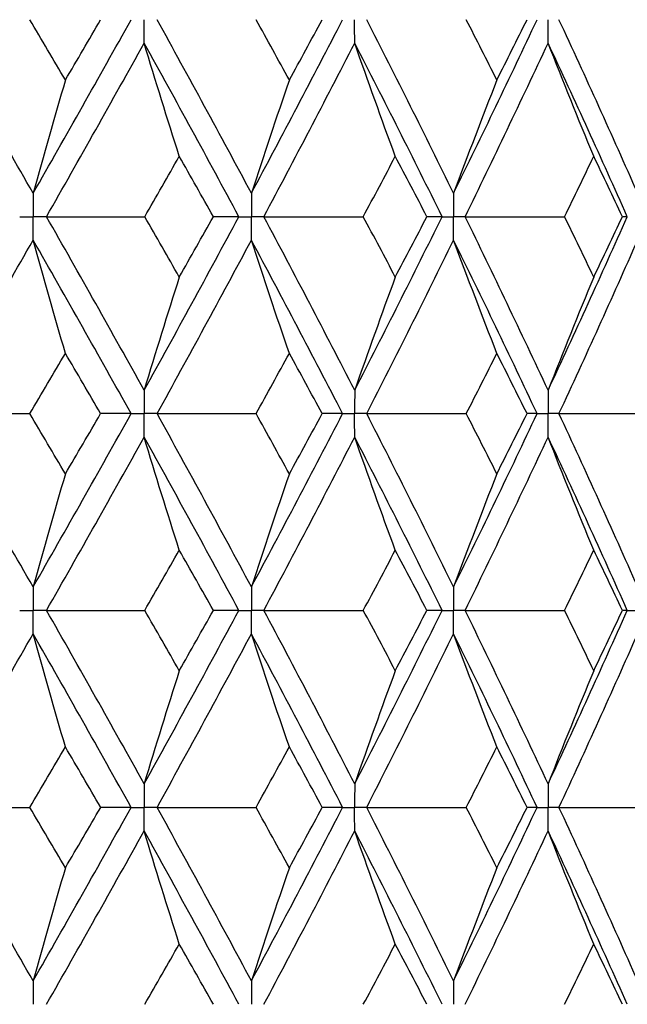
# Paper-space layout '_Left' of a CAD drawing. Header units: millimetres. Extents: x -310 to 25, y -1 to 320.
# Tile 20 of 51: x 9.52 to 14.23, y 23.25 to 30.88. Entities that reach past the tile are written whole.
import ezdxf

# ---------------------------------------------------------------- set-up
doc = ezdxf.new("R2010")
doc.units = ezdxf.units.MM

psp = doc.layouts.new('_Left')

# ---------------------------------------------------------------- linework, layer by layer
at = {"color": 7, "linetype": 'Continuous', "lineweight": 25}
for points in [[(9.6251, 29.5315), (9.3687, 29.9799), (9.1089, 30.4282), (8.846, 30.8757)], [(9.875, 30.4086), (9.7836, 30.5643), (9.6918, 30.72), (9.5996, 30.8756)], [(9.6251, 29.5315), (9.8815, 29.9799), (10.1345, 30.4282), (10.3837, 30.8757)], [(9.875, 30.4086), (9.9664, 30.5643), (10.0574, 30.72), (10.1479, 30.8756)], [(11.315, 29.5315), (11.0754, 29.9799), (10.8319, 30.4282), (10.5847, 30.8757)], [(11.315, 29.5315), (11.5545, 29.9799), (11.79, 30.4282), (12.0211, 30.8757)], [(11.6088, 30.4086), (11.5234, 30.5643), (11.4375, 30.72), (11.3512, 30.8756)], [(11.6088, 30.4086), (11.6941, 30.5643), (11.779, 30.72), (11.8634, 30.8756)], [(12.8809, 29.5315), (12.6609, 29.9799), (12.4363, 30.4282), (12.2075, 30.8757)], [(12.8809, 29.5315), (13.1009, 29.9799), (13.3164, 30.4282), (13.5269, 30.8757)], [(13.2153, 30.4086), (13.1369, 30.5643), (13.0579, 30.72), (12.9784, 30.8756)], [(13.2153, 30.4086), (13.2938, 30.5643), (13.3716, 30.72), (13.4489, 30.8756)], [(14.3057, 29.5315), (14.1076, 29.9799), (13.9044, 30.4282), (13.6964, 30.8757)], [(9.7287, 29.35), (9.9842, 29.7984), (10.2362, 30.2468), (10.4844, 30.6944)], [(10.7566, 29.8176), (10.6641, 30.108), (10.5734, 30.4003), (10.4844, 30.6944)], [(11.2178, 29.35), (10.9772, 29.7984), (10.7326, 30.2468), (10.4844, 30.6944)], [(11.4117, 29.35), (11.6502, 29.7984), (11.8846, 30.2468), (12.1145, 30.6944)], [(12.4291, 29.8176), (12.3222, 30.108), (12.2173, 30.4003), (12.1145, 30.6944)], [(12.7916, 29.35), (12.5703, 29.7984), (12.3445, 30.2468), (12.1145, 30.6944)], [(12.9697, 29.35), (13.1885, 29.7984), (13.4027, 30.2468), (13.6119, 30.6944)], [(13.9654, 29.8176), (13.8453, 30.108), (13.7275, 30.4003), (13.6119, 30.6944)], [(14.2252, 29.35), (14.0257, 29.7984), (13.8212, 30.2468), (13.6119, 30.6944)], [(9.875, 30.4086), (9.79, 30.1181), (9.7067, 29.8257), (9.6251, 29.5315)], [(11.6088, 30.4086), (11.5089, 30.1181), (11.411, 29.8257), (11.315, 29.5315)], [(13.2153, 30.4086), (13.1016, 30.1181), (12.9902, 29.8257), (12.8809, 29.5315)], [(10.4895, 29.35), (10.579, 29.5059), (10.668, 29.6618), (10.7566, 29.8176)], [(11.021, 29.35), (10.9333, 29.5059), (10.8452, 29.6618), (10.7566, 29.8176)], [(12.1812, 29.35), (12.2644, 29.5059), (12.347, 29.6618), (12.4291, 29.8176)], [(12.6737, 29.35), (12.5927, 29.5059), (12.5112, 29.6618), (12.4291, 29.8176)], [(13.7395, 29.35), (13.8154, 29.5059), (13.8907, 29.6618), (13.9654, 29.8176)], [(14.1876, 29.35), (14.1141, 29.5059), (14.04, 29.6618), (13.9654, 29.8176)], [(10.4844, 28.0056), (10.2362, 28.4532), (9.9842, 28.9016), (9.7287, 29.35)], [(9.7287, 29.35), (9.9819, 29.35), (10.2355, 29.35), (10.4895, 29.35)], [(10.4844, 28.0056), (10.7326, 28.4532), (10.9772, 28.9016), (11.2178, 29.35)], [(10.7566, 28.8824), (10.668, 29.0382), (10.579, 29.1941), (10.4895, 29.35)], [(10.7566, 28.8824), (10.8452, 29.0382), (10.9333, 29.1941), (11.021, 29.35)], [(11.2178, 29.35), (11.1543, 29.35), (11.0887, 29.35), (11.021, 29.35)], [(12.1145, 28.0056), (11.8846, 28.4532), (11.6502, 28.9016), (11.4117, 29.35)], [(11.4117, 29.35), (11.6681, 29.35), (11.9246, 29.35), (12.1812, 29.35)], [(12.1145, 28.0056), (12.3445, 28.4532), (12.5703, 28.9016), (12.7916, 29.35)], [(12.4291, 28.8824), (12.347, 29.0382), (12.2644, 29.1941), (12.1812, 29.35)], [(12.4291, 28.8824), (12.5112, 29.0382), (12.5927, 29.1941), (12.6737, 29.35)], [(12.7916, 29.35), (12.7545, 29.35), (12.7152, 29.35), (12.6737, 29.35)], [(13.6119, 28.0056), (13.4027, 28.4532), (13.1885, 28.9016), (12.9697, 29.35)], [(12.9697, 29.35), (13.2264, 29.35), (13.483, 29.35), (13.7395, 29.35)], [(13.6119, 28.0056), (13.8212, 28.4532), (14.0257, 28.9016), (14.2252, 29.35)], [(13.9654, 28.8824), (13.8907, 29.0382), (13.8154, 29.1941), (13.7395, 29.35)], [(13.9654, 28.8824), (14.04, 29.0382), (14.1141, 29.1941), (14.1876, 29.35)], [(14.2252, 29.35), (14.2149, 29.35), (14.2023, 29.35), (14.1876, 29.35)], [(8.846, 27.8243), (9.1089, 28.2718), (9.3687, 28.7201), (9.6251, 29.1685)], [(9.875, 28.2914), (9.79, 28.5819), (9.7067, 28.8743), (9.6251, 29.1685)], [(10.3837, 27.8243), (10.1345, 28.2718), (9.8815, 28.7201), (9.6251, 29.1685)], [(10.5847, 27.8243), (10.8319, 28.2718), (11.0754, 28.7201), (11.315, 29.1685)], [(11.6088, 28.2914), (11.5089, 28.5819), (11.411, 28.8743), (11.315, 29.1685)], [(12.0211, 27.8243), (11.79, 28.2718), (11.5545, 28.7201), (11.315, 29.1685)], [(12.2075, 27.8243), (12.4363, 28.2718), (12.6609, 28.7201), (12.8809, 29.1685)], [(13.2153, 28.2914), (13.1016, 28.5819), (12.9902, 28.8743), (12.8809, 29.1685)], [(13.5269, 27.8243), (13.3164, 28.2718), (13.1009, 28.7201), (12.8809, 29.1685)], [(13.6964, 27.8243), (13.9044, 28.2718), (14.1076, 28.7201), (14.3057, 29.1685)], [(10.7566, 28.8824), (10.6641, 28.592), (10.5734, 28.2997), (10.4844, 28.0056)], [(12.4291, 28.8824), (12.3222, 28.592), (12.2173, 28.2997), (12.1145, 28.0056)], [(13.9654, 28.8824), (13.8453, 28.592), (13.7275, 28.2997), (13.6119, 28.0056)], [(9.5996, 27.8244), (9.6918, 27.98), (9.7836, 28.1357), (9.875, 28.2914)], [(10.1479, 27.8244), (10.0574, 27.98), (9.9664, 28.1357), (9.875, 28.2914)], [(11.3512, 27.8244), (11.4375, 27.98), (11.5234, 28.1357), (11.6088, 28.2914)], [(11.8634, 27.8244), (11.779, 27.98), (11.6941, 28.1357), (11.6088, 28.2914)], [(12.9784, 27.8244), (13.0579, 27.98), (13.1369, 28.1357), (13.2153, 28.2914)], [(13.4489, 27.8244), (13.3716, 27.98), (13.2938, 28.1357), (13.2153, 28.2914)], [(8.846, 27.8243), (9.0968, 27.8243), (9.348, 27.8243), (9.5996, 27.8244)], [(9.6251, 26.4821), (9.3686, 26.93), (9.109, 27.3765), (8.846, 27.8243)], [(9.875, 27.3582), (9.7836, 27.5136), (9.6918, 27.6689), (9.5996, 27.8244)], [(9.6251, 26.4821), (9.8816, 26.93), (10.1343, 27.3765), (10.3837, 27.8243)], [(9.875, 27.3582), (9.9664, 27.5136), (10.0573, 27.6689), (10.1479, 27.8244)], [(10.3837, 27.8243), (10.3071, 27.8243), (10.2286, 27.8243), (10.1479, 27.8244)], [(10.5847, 27.8243), (10.84, 27.8243), (11.0955, 27.8243), (11.3512, 27.8244)], [(11.315, 26.4821), (11.0754, 26.93), (10.8321, 27.3765), (10.5847, 27.8243)], [(11.315, 26.4821), (11.5546, 26.93), (11.7899, 27.3765), (12.0211, 27.8243)], [(11.6088, 27.3582), (11.5234, 27.5136), (11.4375, 27.6689), (11.3512, 27.8244)], [(11.6088, 27.3582), (11.6941, 27.5136), (11.779, 27.6689), (11.8634, 27.8244)], [(12.0211, 27.8243), (11.9707, 27.8243), (11.9181, 27.8243), (11.8634, 27.8244)], [(12.2075, 27.8243), (12.4644, 27.8243), (12.7214, 27.8243), (12.9784, 27.8244)], [(12.8809, 26.4821), (12.6608, 26.93), (12.4364, 27.3765), (12.2075, 27.8243)], [(12.8809, 26.4821), (13.101, 26.93), (13.3162, 27.3765), (13.5269, 27.8243)], [(13.2153, 27.3582), (13.1369, 27.5136), (13.0579, 27.6689), (12.9784, 27.8244)], [(13.2153, 27.3582), (13.2937, 27.5136), (13.3716, 27.6689), (13.4489, 27.8244)], [(13.5269, 27.8243), (13.5031, 27.8243), (13.4771, 27.8243), (13.4489, 27.8244)], [(13.6964, 27.8243), (13.9523, 27.8243), (14.208, 27.8243), (14.4634, 27.8244)], [(14.3057, 26.4821), (14.1075, 26.93), (13.9045, 27.3765), (13.6964, 27.8243)], [(9.7287, 26.3008), (9.9843, 26.7488), (10.2361, 27.1953), (10.4844, 27.643)], [(10.7566, 26.7671), (10.6641, 27.0572), (10.5733, 27.3491), (10.4844, 27.643)], [(11.2178, 26.3008), (10.9771, 26.7488), (10.7327, 27.1953), (10.4844, 27.643)], [(11.4117, 26.3008), (11.6502, 26.7488), (11.8844, 27.1953), (12.1145, 27.643)], [(12.4291, 26.7671), (12.3221, 27.0572), (12.2173, 27.3491), (12.1145, 27.643)], [(12.7916, 26.3008), (12.5702, 26.7488), (12.3446, 27.1953), (12.1145, 27.643)], [(12.9697, 26.3008), (13.1886, 26.7488), (13.4026, 27.1953), (13.6119, 27.643)], [(13.9654, 26.7671), (13.8452, 27.0572), (13.7274, 27.3491), (13.6119, 27.643)], [(14.2252, 26.3008), (14.0257, 26.7488), (13.8213, 27.1953), (13.6119, 27.643)], [(9.875, 27.3582), (9.79, 27.0681), (9.7067, 26.7761), (9.6251, 26.4821)], [(11.6088, 27.3582), (11.5089, 27.0681), (11.4109, 26.7761), (11.315, 26.4821)], [(13.2153, 27.3582), (13.1016, 27.0681), (12.9901, 26.7761), (12.8809, 26.4821)], [(10.4897, 26.3007), (10.5791, 26.4563), (10.6681, 26.6118), (10.7566, 26.7671)], [(11.0208, 26.3007), (10.9332, 26.4563), (10.8451, 26.6118), (10.7566, 26.7671)], [(12.1814, 26.3007), (12.2645, 26.4563), (12.3471, 26.6118), (12.4291, 26.7671)], [(12.6736, 26.3007), (12.5926, 26.4563), (12.5111, 26.6118), (12.4291, 26.7671)], [(13.7397, 26.3007), (13.8155, 26.4563), (13.8907, 26.6118), (13.9654, 26.7671)], [(14.1875, 26.3007), (14.114, 26.4563), (14.04, 26.6118), (13.9654, 26.7671)], [(9.7287, 26.3008), (9.982, 26.3008), (10.2357, 26.3007), (10.4897, 26.3007)], [(10.4844, 24.9563), (10.2361, 25.4046), (9.9841, 25.853), (9.7287, 26.3008)], [(10.4844, 24.9563), (10.7327, 25.4046), (10.9773, 25.853), (11.2178, 26.3008)], [(10.7566, 25.8335), (10.6681, 25.9892), (10.5791, 26.145), (10.4897, 26.3007)], [(10.7566, 25.8335), (10.8452, 25.9892), (10.9332, 26.145), (11.0208, 26.3007)], [(11.2178, 26.3008), (11.1542, 26.3008), (11.0886, 26.3007), (11.0208, 26.3007)], [(11.4117, 26.3008), (11.6682, 26.3008), (11.9247, 26.3007), (12.1814, 26.3007)], [(12.1145, 24.9563), (11.8844, 25.4046), (11.6501, 25.853), (11.4117, 26.3008)], [(12.1145, 24.9563), (12.3446, 25.4046), (12.5704, 25.853), (12.7916, 26.3008)], [(12.4291, 25.8335), (12.347, 25.9892), (12.2645, 26.145), (12.1814, 26.3007)], [(12.4291, 25.8335), (12.5111, 25.9892), (12.5926, 26.145), (12.6736, 26.3007)], [(12.7916, 26.3008), (12.7544, 26.3008), (12.715, 26.3007), (12.6736, 26.3007)], [(13.6119, 24.9563), (13.4026, 25.4046), (13.1884, 25.853), (12.9697, 26.3008)], [(12.9697, 26.3008), (13.2265, 26.3008), (13.4831, 26.3007), (13.7397, 26.3007)], [(13.6119, 24.9563), (13.8213, 25.4046), (14.0258, 25.853), (14.2252, 26.3008)], [(13.9654, 25.8335), (13.8907, 25.9892), (13.8155, 26.145), (13.7397, 26.3007)], [(13.9654, 25.8335), (14.04, 25.9892), (14.114, 26.145), (14.1875, 26.3007)], [(14.2252, 26.3008), (14.2148, 26.3008), (14.2022, 26.3007), (14.1875, 26.3007)], [(8.846, 24.7748), (9.109, 25.2232), (9.3688, 25.6716), (9.6251, 26.1194)], [(9.875, 25.2425), (9.7901, 25.533), (9.7068, 25.8253), (9.6251, 26.1194)], [(10.3837, 24.7748), (10.1344, 25.2232), (9.8814, 25.6716), (9.6251, 26.1194)], [(10.5847, 24.7748), (10.832, 25.2232), (11.0755, 25.6716), (11.315, 26.1194)], [(11.6088, 25.2425), (11.5089, 25.533), (11.411, 25.8253), (11.315, 26.1194)], [(12.0212, 24.7748), (11.7899, 25.2232), (11.5544, 25.6716), (11.315, 26.1194)], [(12.2074, 24.7748), (12.4363, 25.2232), (12.661, 25.6716), (12.8809, 26.1194)], [(13.2153, 25.2425), (13.1017, 25.533), (12.9902, 25.8253), (12.8809, 26.1194)], [(13.5269, 24.7748), (13.3163, 25.2232), (13.1008, 25.6716), (12.8809, 26.1194)], [(13.6964, 24.7748), (13.9044, 25.2232), (14.1076, 25.6716), (14.3057, 26.1194)], [(10.7566, 25.8335), (10.6641, 25.5429), (10.5734, 25.2505), (10.4844, 24.9563)], [(12.4291, 25.8335), (12.3222, 25.5429), (12.2173, 25.2505), (12.1145, 24.9563)], [(13.9654, 25.8335), (13.8452, 25.5429), (13.7274, 25.2505), (13.6119, 24.9563)], [(9.5993, 24.7748), (9.6916, 24.9307), (9.7835, 25.0866), (9.875, 25.2425)], [(10.1481, 24.7748), (10.0575, 24.9307), (9.9665, 25.0866), (9.875, 25.2425)], [(11.3509, 24.7748), (11.4374, 24.9307), (11.5233, 25.0866), (11.6088, 25.2425)], [(11.8636, 24.7748), (11.7792, 24.9307), (11.6942, 25.0866), (11.6088, 25.2425)], [(12.9782, 24.7748), (13.0578, 24.9307), (13.1368, 25.0866), (13.2153, 25.2425)], [(13.4491, 24.7748), (13.3717, 24.9307), (13.2938, 25.0866), (13.2153, 25.2425)], [(9.6251, 23.4307), (9.3688, 23.8781), (9.109, 24.3264), (8.846, 24.7748)], [(8.846, 24.7748), (9.0966, 24.7748), (9.3478, 24.7748), (9.5993, 24.7748)], [(9.875, 24.3073), (9.7835, 24.4631), (9.6916, 24.6189), (9.5993, 24.7748)], [(9.6251, 23.4307), (9.8813, 23.8781), (10.1343, 24.3264), (10.3837, 24.7748)], [(9.875, 24.3073), (9.9665, 24.4631), (10.0575, 24.6189), (10.1481, 24.7748)], [(10.3837, 24.7748), (10.3073, 24.7748), (10.2287, 24.7748), (10.1481, 24.7748)], [(11.315, 23.4307), (11.0756, 23.8781), (10.832, 24.3264), (10.5847, 24.7748)], [(10.5847, 24.7748), (10.8399, 24.7748), (11.0953, 24.7748), (11.3509, 24.7748)], [(11.315, 23.4307), (11.5544, 23.8781), (11.7899, 24.3264), (12.0212, 24.7748)], [(11.6088, 24.3073), (11.5233, 24.4631), (11.4374, 24.6189), (11.3509, 24.7748)], [(11.6088, 24.3073), (11.6942, 24.4631), (11.7792, 24.6189), (11.8636, 24.7748)], [(12.0212, 24.7748), (11.9708, 24.7748), (11.9183, 24.7748), (11.8636, 24.7748)], [(12.8809, 23.4307), (12.661, 23.8781), (12.4364, 24.3264), (12.2074, 24.7748)], [(12.2074, 24.7748), (12.4643, 24.7748), (12.7212, 24.7748), (12.9782, 24.7748)], [(12.8809, 23.4307), (13.1008, 23.8781), (13.3162, 24.3264), (13.5269, 24.7748)], [(13.2153, 24.3073), (13.1368, 24.4631), (13.0578, 24.6189), (12.9782, 24.7748)], [(13.2153, 24.3073), (13.2938, 24.4631), (13.3717, 24.6189), (13.4491, 24.7748)], [(13.5269, 24.7748), (13.5032, 24.7748), (13.4772, 24.7748), (13.4491, 24.7748)], [(14.3057, 23.4307), (14.1077, 23.8781), (13.9045, 24.3264), (13.6964, 24.7748)], [(13.6964, 24.7748), (13.9522, 24.7748), (14.2078, 24.7748), (14.4632, 24.7748)], [(9.7287, 23.2494), (9.984, 23.6967), (10.2361, 24.1449), (10.4844, 24.5933)], [(10.7566, 23.7163), (10.6641, 24.0067), (10.5733, 24.2991), (10.4844, 24.5933)], [(11.2178, 23.2494), (10.9773, 23.6967), (10.7327, 24.1449), (10.4844, 24.5933)], [(11.4118, 23.2494), (11.65, 23.6967), (11.8844, 24.1449), (12.1145, 24.5933)], [(12.4291, 23.7163), (12.3222, 24.0067), (12.2173, 24.2991), (12.1145, 24.5933)], [(12.7915, 23.2494), (12.5704, 23.6967), (12.3446, 24.1449), (12.1145, 24.5933)], [(12.9697, 23.2494), (13.1884, 23.6967), (13.4026, 24.1449), (13.6119, 24.5933)], [(13.9654, 23.7163), (13.8452, 24.0067), (13.7274, 24.2991), (13.6119, 24.5933)], [(14.2252, 23.2494), (14.0258, 23.6967), (13.8213, 24.1449), (13.6119, 24.5933)], [(9.875, 24.3073), (9.7901, 24.0169), (9.7068, 23.7247), (9.6251, 23.4307)], [(11.6088, 24.3073), (11.5089, 24.0169), (11.411, 23.7247), (11.315, 23.4307)], [(13.2153, 24.3073), (13.1017, 24.0169), (12.9902, 23.7247), (12.8809, 23.4307)], [(10.4898, 23.2495), (10.5792, 23.405), (10.6681, 23.5606), (10.7566, 23.7163)], [(11.0206, 23.2495), (10.9331, 23.405), (10.8451, 23.5606), (10.7566, 23.7163)], [(12.1815, 23.2495), (12.2646, 23.405), (12.3471, 23.5606), (12.4291, 23.7163)], [(12.6734, 23.2495), (12.5925, 23.405), (12.5111, 23.5606), (12.4291, 23.7163)], [(13.7398, 23.2495), (13.8156, 23.405), (13.8908, 23.5606), (13.9654, 23.7163)], [(14.1873, 23.2495), (14.114, 23.405), (14.04, 23.5606), (13.9654, 23.7163)]]:
    psp.add_open_spline(points, degree=3, dxfattribs=at)
for points, knots in [([(10.4844, 30.6944), (10.4843, 30.7433), (10.4843, 30.7922), (10.4843, 30.8411), (10.4843, 30.8526), (10.4843, 30.8642), (10.4843, 30.8757)], [0, 0, 0, 0, 0.0001466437, 0.0001466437, 0.0001466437, 0.000181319, 0.000181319, 0.000181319, 0.000181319]), ([(12.1145, 30.6944), (12.1145, 30.7433), (12.1144, 30.7922), (12.1144, 30.8411), (12.1144, 30.8526), (12.1144, 30.8642), (12.1144, 30.8757)], [0, 0, 0, 0, 0.0001466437, 0.0001466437, 0.0001466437, 0.000181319, 0.000181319, 0.000181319, 0.000181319]), ([(13.6119, 30.6944), (13.6119, 30.7433), (13.6118, 30.7922), (13.6118, 30.8411), (13.6118, 30.8526), (13.6118, 30.8642), (13.6118, 30.8757)], [0, 0, 0, 0, 0.0001466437, 0.0001466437, 0.0001466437, 0.000181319, 0.000181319, 0.000181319, 0.000181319]), ([(9.6251, 29.5315), (9.625, 29.4825), (9.625, 29.4336), (9.625, 29.3847), (9.625, 29.3731), (9.625, 29.3616), (9.625, 29.35)], [0, 0, 0, 0, 0.0001467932, 0.0001467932, 0.0001467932, 0.0001814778, 0.0001814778, 0.0001814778, 0.0001814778]), ([(11.315, 29.5315), (11.3149, 29.4825), (11.3149, 29.4336), (11.3149, 29.3847), (11.3149, 29.3731), (11.3149, 29.3616), (11.3149, 29.35)], [0, 0, 0, 0, 0.0001467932, 0.0001467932, 0.0001467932, 0.0001814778, 0.0001814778, 0.0001814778, 0.0001814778]), ([(12.8809, 29.5315), (12.8808, 29.4825), (12.8808, 29.4336), (12.8808, 29.3847), (12.8808, 29.3731), (12.8808, 29.3616), (12.8808, 29.35)], [0, 0, 0, 0, 0.0001467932, 0.0001467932, 0.0001467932, 0.0001814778, 0.0001814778, 0.0001814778, 0.0001814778]), ([(9.5211, 29.35), (9.5458, 29.35), (9.5704, 29.35), (9.595, 29.35), (9.605, 29.35), (9.615, 29.35), (9.625, 29.35)], [0, 0, 0, 0, 0.0000851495, 0.0000851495, 0.0000851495, 0.0001198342, 0.0001198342, 0.0001198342, 0.0001198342]), ([(9.6251, 29.1685), (9.625, 29.2175), (9.625, 29.2664), (9.625, 29.3153), (9.625, 29.3269), (9.625, 29.3384), (9.625, 29.35)], [0, 0, 0, 0, 0.0001467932, 0.0001467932, 0.0001467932, 0.0001814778, 0.0001814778, 0.0001814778, 0.0001814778]), ([(9.7287, 29.35), (9.7041, 29.35), (9.6796, 29.35), (9.655, 29.35), (9.645, 29.35), (9.635, 29.35), (9.625, 29.35)], [0, 0, 0, 0, 0.0000851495, 0.0000851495, 0.0000851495, 0.0001198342, 0.0001198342, 0.0001198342, 0.0001198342]), ([(11.2178, 29.35), (11.2408, 29.35), (11.2638, 29.35), (11.2868, 29.35), (11.2962, 29.35), (11.3055, 29.35), (11.3149, 29.35)], [0, 0, 0, 0, 0.0000851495, 0.0000851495, 0.0000851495, 0.0001198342, 0.0001198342, 0.0001198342, 0.0001198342]), ([(11.315, 29.1685), (11.3149, 29.2175), (11.3149, 29.2664), (11.3149, 29.3153), (11.3149, 29.3269), (11.3149, 29.3384), (11.3149, 29.35)], [0, 0, 0, 0, 0.0001467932, 0.0001467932, 0.0001467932, 0.0001814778, 0.0001814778, 0.0001814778, 0.0001814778]), ([(11.4117, 29.35), (11.3888, 29.35), (11.3659, 29.35), (11.3429, 29.35), (11.3336, 29.35), (11.3242, 29.35), (11.3149, 29.35)], [0, 0, 0, 0, 0.0000851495, 0.0000851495, 0.0000851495, 0.0001198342, 0.0001198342, 0.0001198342, 0.0001198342]), ([(12.7916, 29.35), (12.8127, 29.35), (12.8339, 29.35), (12.855, 29.35), (12.8636, 29.35), (12.8722, 29.35), (12.8808, 29.35)], [0, 0, 0, 0, 0.0000851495, 0.0000851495, 0.0000851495, 0.0001198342, 0.0001198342, 0.0001198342, 0.0001198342]), ([(12.8809, 29.1685), (12.8808, 29.2175), (12.8808, 29.2664), (12.8808, 29.3153), (12.8808, 29.3269), (12.8808, 29.3384), (12.8808, 29.35)], [0, 0, 0, 0, 0.0001467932, 0.0001467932, 0.0001467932, 0.0001814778, 0.0001814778, 0.0001814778, 0.0001814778]), ([(12.9697, 29.35), (12.9487, 29.35), (12.9276, 29.35), (12.9065, 29.35), (12.8979, 29.35), (12.8894, 29.35), (12.8808, 29.35)], [0, 0, 0, 0, 0.0000851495, 0.0000851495, 0.0000851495, 0.0001198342, 0.0001198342, 0.0001198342, 0.0001198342]), ([(10.4844, 28.0056), (10.4843, 27.9567), (10.4843, 27.9078), (10.4843, 27.8589), (10.4843, 27.8474), (10.4843, 27.8358), (10.4843, 27.8243)], [0, 0, 0, 0, 0.0001466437, 0.0001466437, 0.0001466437, 0.000181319, 0.000181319, 0.000181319, 0.000181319]), ([(12.1145, 28.0056), (12.1145, 27.9567), (12.1144, 27.9078), (12.1144, 27.8589), (12.1144, 27.8474), (12.1144, 27.8358), (12.1144, 27.8243)], [0, 0, 0, 0, 0.0001466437, 0.0001466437, 0.0001466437, 0.000181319, 0.000181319, 0.000181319, 0.000181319]), ([(13.6119, 28.0056), (13.6119, 27.9567), (13.6118, 27.9078), (13.6118, 27.8589), (13.6118, 27.8474), (13.6118, 27.8358), (13.6118, 27.8243)], [0, 0, 0, 0, 0.0001466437, 0.0001466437, 0.0001466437, 0.000181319, 0.000181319, 0.000181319, 0.000181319]), ([(10.3837, 27.8243), (10.4075, 27.8243), (10.4314, 27.8243), (10.4552, 27.8243), (10.4649, 27.8243), (10.4746, 27.8243), (10.4843, 27.8243)], [0, 0, 0, 0, 0.0000852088, 0.0000852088, 0.0000852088, 0.0001198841, 0.0001198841, 0.0001198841, 0.0001198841]), ([(10.4844, 27.643), (10.4843, 27.6919), (10.4843, 27.7407), (10.4843, 27.7896), (10.4843, 27.8012), (10.4843, 27.8127), (10.4843, 27.8243)], [0, 0, 0, 0, 0.000146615, 0.000146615, 0.000146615, 0.0001812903, 0.0001812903, 0.0001812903, 0.0001812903]), ([(10.5847, 27.8243), (10.561, 27.8243), (10.5372, 27.8243), (10.5134, 27.8243), (10.5037, 27.8243), (10.494, 27.8243), (10.4843, 27.8243)], [0, 0, 0, 0, 0.0000852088, 0.0000852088, 0.0000852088, 0.0001198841, 0.0001198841, 0.0001198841, 0.0001198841]), ([(12.0211, 27.8243), (12.0433, 27.8243), (12.0654, 27.8243), (12.0875, 27.8243), (12.0964, 27.8243), (12.1054, 27.8243), (12.1144, 27.8243)], [0, 0, 0, 0, 0.0000852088, 0.0000852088, 0.0000852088, 0.0001198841, 0.0001198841, 0.0001198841, 0.0001198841]), ([(12.1145, 27.643), (12.1145, 27.6919), (12.1144, 27.7407), (12.1144, 27.7896), (12.1144, 27.8012), (12.1144, 27.8127), (12.1144, 27.8243)], [0, 0, 0, 0, 0.000146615, 0.000146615, 0.000146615, 0.0001812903, 0.0001812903, 0.0001812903, 0.0001812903]), ([(12.2075, 27.8243), (12.1854, 27.8243), (12.1634, 27.8243), (12.1414, 27.8243), (12.1324, 27.8243), (12.1234, 27.8243), (12.1144, 27.8243)], [0, 0, 0, 0, 0.0000852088, 0.0000852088, 0.0000852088, 0.0001198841, 0.0001198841, 0.0001198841, 0.0001198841]), ([(13.5269, 27.8243), (13.547, 27.8243), (13.5672, 27.8243), (13.5873, 27.8243), (13.5955, 27.8243), (13.6036, 27.8243), (13.6118, 27.8243)], [0, 0, 0, 0, 0.0000852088, 0.0000852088, 0.0000852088, 0.0001198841, 0.0001198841, 0.0001198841, 0.0001198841]), ([(13.6119, 27.643), (13.6119, 27.6919), (13.6118, 27.7407), (13.6118, 27.7896), (13.6118, 27.8012), (13.6118, 27.8127), (13.6118, 27.8243)], [0, 0, 0, 0, 0.000146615, 0.000146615, 0.000146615, 0.0001812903, 0.0001812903, 0.0001812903, 0.0001812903]), ([(13.6964, 27.8243), (13.6764, 27.8243), (13.6564, 27.8243), (13.6363, 27.8243), (13.6281, 27.8243), (13.62, 27.8243), (13.6118, 27.8243)], [0, 0, 0, 0, 0.0000852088, 0.0000852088, 0.0000852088, 0.0001198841, 0.0001198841, 0.0001198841, 0.0001198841]), ([(9.6251, 26.4821), (9.625, 26.4332), (9.625, 26.3843), (9.625, 26.3355), (9.625, 26.3239), (9.625, 26.3123), (9.625, 26.3008)], [0, 0, 0, 0, 0.0001466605, 0.0001466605, 0.0001466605, 0.0001813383, 0.0001813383, 0.0001813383, 0.0001813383]), ([(11.315, 26.4821), (11.3149, 26.4332), (11.3149, 26.3843), (11.3149, 26.3355), (11.3149, 26.3239), (11.3149, 26.3123), (11.3149, 26.3008)], [0, 0, 0, 0, 0.0001466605, 0.0001466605, 0.0001466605, 0.0001813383, 0.0001813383, 0.0001813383, 0.0001813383]), ([(12.8809, 26.4821), (12.8808, 26.4332), (12.8808, 26.3843), (12.8808, 26.3355), (12.8808, 26.3239), (12.8808, 26.3123), (12.8808, 26.3008)], [0, 0, 0, 0, 0.0001466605, 0.0001466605, 0.0001466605, 0.0001813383, 0.0001813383, 0.0001813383, 0.0001813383]), ([(9.5211, 26.3008), (9.5457, 26.3008), (9.5704, 26.3008), (9.595, 26.3008), (9.605, 26.3008), (9.615, 26.3008), (9.625, 26.3008)], [0, 0, 0, 0, 0.0000851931, 0.0000851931, 0.0000851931, 0.0001198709, 0.0001198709, 0.0001198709, 0.0001198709]), ([(9.6251, 26.1194), (9.625, 26.1683), (9.625, 26.2172), (9.625, 26.2661), (9.625, 26.2777), (9.625, 26.2892), (9.625, 26.3008)], [0, 0, 0, 0, 0.0001466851, 0.0001466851, 0.0001466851, 0.0001813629, 0.0001813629, 0.0001813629, 0.0001813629]), ([(9.7287, 26.3008), (9.7042, 26.3008), (9.6796, 26.3008), (9.655, 26.3008), (9.645, 26.3008), (9.635, 26.3008), (9.625, 26.3008)], [0, 0, 0, 0, 0.0000851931, 0.0000851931, 0.0000851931, 0.0001198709, 0.0001198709, 0.0001198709, 0.0001198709]), ([(11.2178, 26.3008), (11.2408, 26.3008), (11.2638, 26.3008), (11.2868, 26.3008), (11.2962, 26.3008), (11.3055, 26.3008), (11.3149, 26.3008)], [0, 0, 0, 0, 0.0000851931, 0.0000851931, 0.0000851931, 0.0001198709, 0.0001198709, 0.0001198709, 0.0001198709]), ([(11.315, 26.1194), (11.3149, 26.1683), (11.3149, 26.2172), (11.3149, 26.2661), (11.3149, 26.2777), (11.3149, 26.2892), (11.3149, 26.3008)], [0, 0, 0, 0, 0.0001466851, 0.0001466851, 0.0001466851, 0.0001813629, 0.0001813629, 0.0001813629, 0.0001813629]), ([(11.4117, 26.3008), (11.3888, 26.3008), (11.3659, 26.3008), (11.3429, 26.3008), (11.3336, 26.3008), (11.3242, 26.3008), (11.3149, 26.3008)], [0, 0, 0, 0, 0.0000851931, 0.0000851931, 0.0000851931, 0.0001198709, 0.0001198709, 0.0001198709, 0.0001198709]), ([(12.7916, 26.3008), (12.8127, 26.3008), (12.8339, 26.3008), (12.855, 26.3008), (12.8636, 26.3008), (12.8722, 26.3008), (12.8808, 26.3008)], [0, 0, 0, 0, 0.0000851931, 0.0000851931, 0.0000851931, 0.0001198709, 0.0001198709, 0.0001198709, 0.0001198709]), ([(12.8809, 26.1194), (12.8808, 26.1683), (12.8808, 26.2172), (12.8808, 26.2661), (12.8808, 26.2777), (12.8808, 26.2892), (12.8808, 26.3008)], [0, 0, 0, 0, 0.0001466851, 0.0001466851, 0.0001466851, 0.0001813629, 0.0001813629, 0.0001813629, 0.0001813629]), ([(12.9697, 26.3008), (12.9487, 26.3008), (12.9276, 26.3008), (12.9065, 26.3008), (12.8979, 26.3008), (12.8894, 26.3008), (12.8808, 26.3008)], [0, 0, 0, 0, 0.0000851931, 0.0000851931, 0.0000851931, 0.0001198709, 0.0001198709, 0.0001198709, 0.0001198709]), ([(14.2252, 26.3008), (14.2443, 26.3008), (14.2633, 26.3008), (14.2823, 26.3008), (14.2901, 26.3008), (14.2978, 26.3008), (14.3055, 26.3008)], [0, 0, 0, 0, 0.0000851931, 0.0000851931, 0.0000851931, 0.0001198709, 0.0001198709, 0.0001198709, 0.0001198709]), ([(10.4844, 24.9563), (10.4843, 24.9073), (10.4843, 24.8584), (10.4843, 24.8095), (10.4843, 24.7979), (10.4843, 24.7864), (10.4843, 24.7748)], [0, 0, 0, 0, 0.0001467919, 0.0001467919, 0.0001467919, 0.0001814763, 0.0001814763, 0.0001814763, 0.0001814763]), ([(12.1145, 24.9563), (12.1145, 24.9073), (12.1144, 24.8584), (12.1144, 24.8095), (12.1144, 24.7979), (12.1144, 24.7864), (12.1144, 24.7748)], [0, 0, 0, 0, 0.0001467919, 0.0001467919, 0.0001467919, 0.0001814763, 0.0001814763, 0.0001814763, 0.0001814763]), ([(13.6119, 24.9563), (13.6119, 24.9073), (13.6118, 24.8584), (13.6118, 24.8095), (13.6118, 24.7979), (13.6118, 24.7864), (13.6118, 24.7748)], [0, 0, 0, 0, 0.0001467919, 0.0001467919, 0.0001467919, 0.0001814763, 0.0001814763, 0.0001814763, 0.0001814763]), ([(10.3837, 24.7748), (10.4075, 24.7748), (10.4314, 24.7748), (10.4552, 24.7748), (10.4649, 24.7748), (10.4746, 24.7748), (10.4843, 24.7748)], [0, 0, 0, 0, 0.0000851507, 0.0000851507, 0.0000851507, 0.0001198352, 0.0001198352, 0.0001198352, 0.0001198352]), ([(10.4844, 24.5933), (10.4843, 24.6423), (10.4843, 24.6912), (10.4843, 24.7401), (10.4843, 24.7517), (10.4843, 24.7632), (10.4843, 24.7748)], [0, 0, 0, 0, 0.0001467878, 0.0001467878, 0.0001467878, 0.0001814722, 0.0001814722, 0.0001814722, 0.0001814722]), ([(10.5847, 24.7748), (10.5609, 24.7748), (10.5372, 24.7748), (10.5134, 24.7748), (10.5037, 24.7748), (10.494, 24.7748), (10.4843, 24.7748)], [0, 0, 0, 0, 0.0000851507, 0.0000851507, 0.0000851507, 0.0001198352, 0.0001198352, 0.0001198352, 0.0001198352]), ([(12.0212, 24.7748), (12.0433, 24.7748), (12.0654, 24.7748), (12.0875, 24.7748), (12.0964, 24.7748), (12.1054, 24.7748), (12.1144, 24.7748)], [0, 0, 0, 0, 0.0000851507, 0.0000851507, 0.0000851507, 0.0001198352, 0.0001198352, 0.0001198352, 0.0001198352]), ([(12.1145, 24.5933), (12.1145, 24.6423), (12.1144, 24.6912), (12.1144, 24.7401), (12.1144, 24.7517), (12.1144, 24.7632), (12.1144, 24.7748)], [0, 0, 0, 0, 0.0001467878, 0.0001467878, 0.0001467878, 0.0001814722, 0.0001814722, 0.0001814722, 0.0001814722]), ([(12.2074, 24.7748), (12.1854, 24.7748), (12.1634, 24.7748), (12.1414, 24.7748), (12.1324, 24.7748), (12.1234, 24.7748), (12.1144, 24.7748)], [0, 0, 0, 0, 0.0000851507, 0.0000851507, 0.0000851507, 0.0001198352, 0.0001198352, 0.0001198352, 0.0001198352]), ([(13.5269, 24.7748), (13.5471, 24.7748), (13.5672, 24.7748), (13.5873, 24.7748), (13.5955, 24.7748), (13.6036, 24.7748), (13.6118, 24.7748)], [0, 0, 0, 0, 0.0000851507, 0.0000851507, 0.0000851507, 0.0001198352, 0.0001198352, 0.0001198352, 0.0001198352]), ([(13.6119, 24.5933), (13.6119, 24.6423), (13.6118, 24.6912), (13.6118, 24.7401), (13.6118, 24.7517), (13.6118, 24.7632), (13.6118, 24.7748)], [0, 0, 0, 0, 0.0001467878, 0.0001467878, 0.0001467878, 0.0001814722, 0.0001814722, 0.0001814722, 0.0001814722]), ([(13.6964, 24.7748), (13.6764, 24.7748), (13.6564, 24.7748), (13.6363, 24.7748), (13.6282, 24.7748), (13.62, 24.7748), (13.6118, 24.7748)], [0, 0, 0, 0, 0.0000851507, 0.0000851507, 0.0000851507, 0.0001198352, 0.0001198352, 0.0001198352, 0.0001198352]), ([(9.6251, 23.4307), (9.625, 23.3818), (9.625, 23.333), (9.625, 23.2841), (9.625, 23.2725), (9.625, 23.261), (9.625, 23.2494)], [0, 0, 0, 0, 0.0001465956, 0.0001465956, 0.0001465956, 0.0001812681, 0.0001812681, 0.0001812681, 0.0001812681]), ([(11.315, 23.4307), (11.3149, 23.3818), (11.3149, 23.333), (11.3149, 23.2841), (11.3149, 23.2725), (11.3149, 23.261), (11.3149, 23.2494)], [0, 0, 0, 0, 0.0001465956, 0.0001465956, 0.0001465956, 0.0001812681, 0.0001812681, 0.0001812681, 0.0001812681]), ([(12.8809, 23.4307), (12.8808, 23.3818), (12.8808, 23.333), (12.8808, 23.2841), (12.8808, 23.2725), (12.8808, 23.261), (12.8808, 23.2494)], [0, 0, 0, 0, 0.0001465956, 0.0001465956, 0.0001465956, 0.0001812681, 0.0001812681, 0.0001812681, 0.0001812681])]:
    psp.add_open_spline(points, degree=3, knots=knots, dxfattribs=at)

doc.saveas('drawing.dxf')
